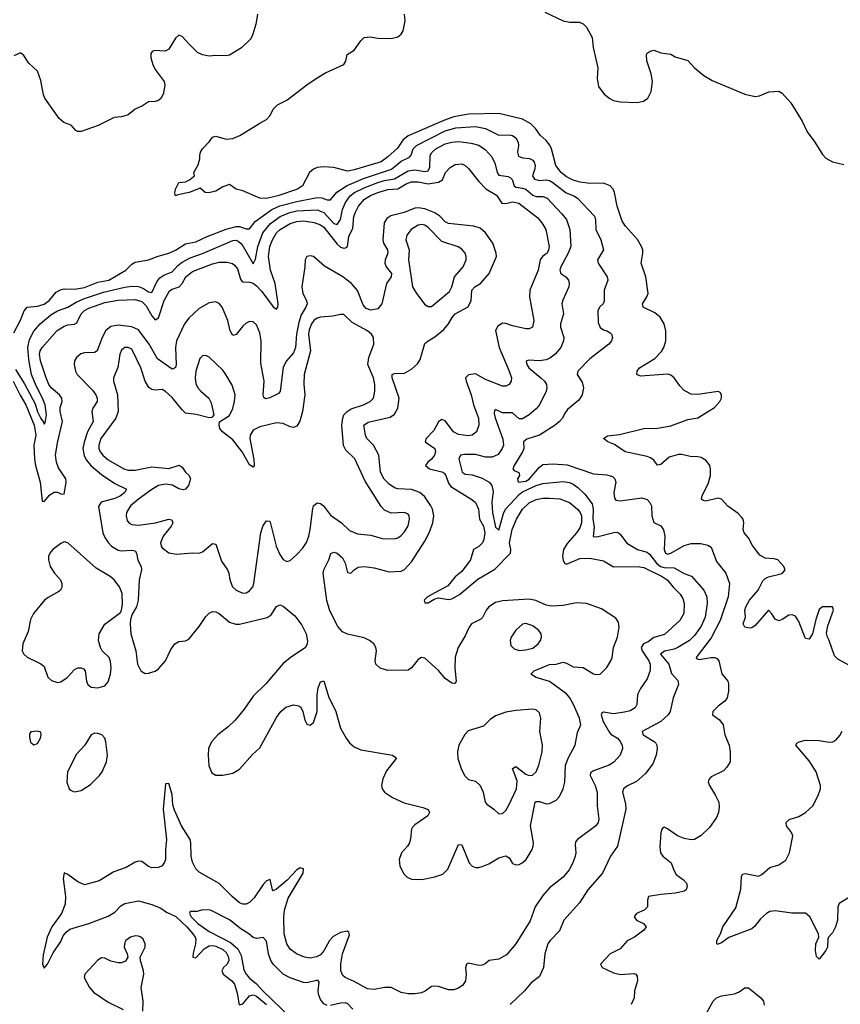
# Model space of a CAD drawing. Header units: inches. Extents: x 1603819 to 1745079, y 385938 to 533966.
# Tile 66 of 256: x 1611085 to 1615956, y 424171 to 430016. Entities that reach past the tile are written whole.
import ezdxf

# ---------------------------------------------------------------- set-up
doc = ezdxf.new("R2010")
doc.units = ezdxf.units.IN
doc.header["$MEASUREMENT"] = 0
doc.layers.add('B6412', color=7, linetype='Continuous')
doc.layers.add('B6413', color=7, linetype='Continuous')

msp = doc.modelspace()

# ---------------------------------------------------------------- linework, layer by layer
at = {"layer": 'B6412', "color": 5}
for points, elevation in [([(1612488.1, 430000), (1612486.6, 429990), (1612469.5, 429930.5), (1612456.6, 429903.4), (1612401.2, 429850), (1612330, 429806), (1612310, 429801.6), (1612250, 429804.4), (1612210, 429800.4), (1612170, 429807), (1612141.3, 429821.3), (1612090.2, 429870.2), (1612050, 429917.3), (1612030, 429924), (1612010, 429906.8), (1611970, 429841.6), (1611949.6, 429830.4), (1611886, 429834), (1611872, 429828), (1611864.4, 429815.6), (1611863, 429790), (1611874.7, 429750), (1611890, 429720.9), (1611942, 429650), (1611947, 429630), (1611939.6, 429580.4), (1611925.2, 429550), (1611910, 429537.3), (1611890, 429530.8), (1611850, 429527.7), (1611814.9, 429505.1), (1611770, 429484.6), (1611730, 429452.4), (1611690, 429438.7), (1611645.3, 429434.7), (1611551.7, 429388.3), (1611450, 429352), (1611430, 429352.4), (1611418.3, 429358.3), (1611390.2, 429390.2), (1611346.4, 429406.4), (1611318.7, 429430), (1611233.8, 429550), (1611225.8, 429570), (1611210, 429656), (1611191.8, 429710), (1611139, 429759), (1611110, 429804), (1611090, 429819.1), (1611050, 429801.6)], 340), ([(1616010, 426182.1), (1615940.4, 426220.4), (1615920.4, 426240.4), (1615890, 426331.3), (1615879.8, 426350), (1615874.6, 426374.6), (1615881.4, 426418.6), (1615914.9, 426510), (1615909.2, 426530), (1615850, 426531.1), (1615830, 426514.2), (1615810, 426456), (1615790.2, 426369.8), (1615770, 426338.4), (1615750, 426342), (1615746.9, 426346.9), (1615710, 426443.6), (1615690, 426475.1), (1615670, 426482.4), (1615650, 426480.5), (1615610, 426455.1), (1615590, 426448.2), (1615570, 426457.4), (1615550, 426489.6), (1615530, 426511), (1615450, 426419.1), (1615430, 426405.5), (1615416.7, 426403.3), (1615389.7, 426410), (1615379.8, 426430), (1615393, 426470), (1615389.8, 426510), (1615395, 426530), (1615417.2, 426570), (1615467.9, 426630), (1615495.2, 426684.8), (1615510, 426699), (1615530, 426708.8), (1615611, 426729), (1615628, 426750), (1615619.7, 426770), (1615585.4, 426810), (1615564.1, 426815.9), (1615510, 426819.6), (1615477.5, 426837.5), (1615434.1, 426894.1), (1615410, 426939.2), (1615385.3, 426970), (1615379.5, 426990), (1615383.2, 427030), (1615379, 427050), (1615370, 427063.5), (1615350, 427085.2), (1615289, 427129), (1615250, 427170.7), (1615230, 427176.2), (1615157.5, 427157.5), (1615141.2, 427161.2), (1615131.6, 427170), (1615135.3, 427190), (1615174.1, 427265.9), (1615184.9, 427310), (1615186.1, 427350), (1615180.8, 427370), (1615159.5, 427399.5), (1615130, 427417.3), (1615110, 427422), (1615063.8, 427423.8), (1615015.2, 427435.2), (1614994.5, 427434.5), (1614940.3, 427419.7), (1614890, 427375.8), (1614870, 427372), (1614850, 427400.5), (1614830, 427415.6), (1614810, 427423.5), (1614679.6, 427450), (1614614.7, 427494.7), (1614576, 427510), (1614549.3, 427530), (1614574, 427546), (1614645.7, 427554.3), (1614790, 427590.2), (1614870.3, 427590.3), (1614950, 427604.1), (1615050, 427643.1), (1615110, 427653.5), (1615210, 427713.4), (1615240.2, 427750), (1615249.9, 427770), (1615251.6, 427790), (1615242.6, 427802.6), (1615230, 427809), (1615110, 427790.3), (1615070, 427792.4), (1615030, 427814), (1615002.7, 427842.7), (1614969.9, 427889.9), (1614950, 427906), (1614931.5, 427911.5), (1614770, 427899.1), (1614748.2, 427910), (1614749.6, 427930), (1614764.2, 427950), (1614855, 428005), (1614894.3, 428045.7), (1614909.3, 428070.7), (1614920.8, 428110), (1614920.2, 428170), (1614910.6, 428210), (1614886.2, 428250), (1614855.2, 428275.2), (1614785.1, 428310), (1614782, 428330), (1614807.4, 428370), (1614814.4, 428390), (1614802.4, 428490), (1614774.2, 428570), (1614783.8, 428630), (1614782.9, 428650), (1614776.4, 428670), (1614752.1, 428712.1), (1614680.7, 428790), (1614660.7, 428820.7), (1614631.1, 428908.9), (1614615, 428990), (1614606.8, 429010), (1614589, 429030), (1614550, 429046.4), (1614470, 429044.7), (1614412.6, 429052.6), (1614370, 429063.4), (1614330, 429083.4), (1614299.6, 429110), (1614267.5, 429150), (1614241.7, 429250), (1614231.6, 429271.6), (1614210, 429299.5), (1614173.8, 429330), (1614146.1, 429370), (1614118.7, 429398.7), (1614070, 429425.8), (1613930, 429459.9), (1613750, 429455), (1613661.2, 429438.8), (1613616.2, 429423.8), (1613390, 429325.8), (1613359.1, 429300.9), (1613326.7, 429253.3), (1613270, 429202.1), (1613230, 429173.3), (1613210, 429165.5), (1613070, 429124.3), (1613030, 429117.2), (1612950, 429139.7), (1612890, 429143.5), (1612850, 429138.7), (1612830, 429129.6), (1612804.9, 429110), (1612764.4, 429030), (1612734.4, 429010), (1612617.1, 428970), (1612550, 428955.4), (1612510, 428956.2), (1612410, 429001.2), (1612369.3, 429009.3), (1612330, 429038), (1612290, 429024), (1612250, 428998), (1612208.4, 428988.4), (1612186, 428990), (1612156.4, 429016.4), (1612090.5, 428989.5), (1612023.5, 428976.5), (1612010.4, 428969.6), (1612006, 428986), (1612009.7, 429010.3), (1612029.5, 429050.5), (1612070, 429054), (1612094, 429066), (1612122, 429090), (1612118, 429110), (1612144.7, 429155.3), (1612155.3, 429190), (1612154, 429210), (1612159, 429230), (1612169.3, 429250), (1612209.7, 429290.4), (1612230, 429318.8), (1612250, 429324.9), (1612310, 429306.4), (1612350, 429310.5), (1612391.5, 429328.5), (1612510, 429402.8), (1612550, 429422.8), (1612572.1, 429447.9), (1612590, 429484.7), (1612615.3, 429510), (1612670, 429538.8), (1612788.7, 429630), (1612850, 429671), (1612900.1, 429699.9), (1613009.4, 429750.6), (1613021.2, 429770), (1613029.2, 429810), (1613070, 429836), (1613109.4, 429890.6), (1613130, 429911.3), (1613164.7, 429915.3), (1613210, 429906.8), (1613290, 429904), (1613330, 429914), (1613349.2, 429930), (1613360.9, 429950), (1613371.8, 430000)], 320), ([(1614411.3, 430000), (1614430, 429990.8), (1614450, 429971), (1614483.1, 429910), (1614489.1, 429850.9), (1614517.6, 429730), (1614512.7, 429667.3), (1614520.6, 429620.6), (1614553.6, 429573.6), (1614587.7, 429547.7), (1614610, 429537), (1614650, 429528.4), (1614750, 429525.4), (1614787.8, 429532.2), (1614813.6, 429550), (1614833, 429590), (1614840.6, 429650), (1614833.9, 429693.9), (1614807.3, 429772.7), (1614806, 429810), (1614810, 429818), (1614828, 429830), (1614850, 429834.8), (1614890, 429818.8), (1614950, 429811), (1614975.5, 429795.5), (1615050, 429774), (1615090, 429731), (1615145.8, 429685.8), (1615195.2, 429655.2), (1615390, 429574.9), (1615450, 429560.9), (1615476.2, 429563.8), (1615531.7, 429588.3), (1615590, 429592.7), (1615610, 429580.5), (1615662.9, 429522.9), (1615730, 429414), (1615759.3, 429350), (1615804.9, 429290), (1615850, 429216.3), (1615870, 429193.4), (1615910, 429172.7), (1615976.7, 429156.7)], 320), ([(1611050, 428157), (1611090, 428231.8), (1611111.7, 428288.3), (1611130, 428309.7), (1611190, 428316.5), (1611230, 428327.9), (1611260.5, 428350), (1611302.1, 428397.9), (1611327.1, 428412.9), (1611350, 428417.5), (1611410, 428416.5), (1611470, 428427.2), (1611550, 428458), (1611614.4, 428470), (1611714.6, 428530), (1611750, 428564), (1611770, 428576.8), (1611850, 428589.8), (1611907.4, 428612.6), (1611970, 428629.9), (1612010, 428647.3), (1612070, 428685), (1612130, 428698.4), (1612197.1, 428730), (1612310, 428773.2), (1612370, 428789), (1612390, 428788.2), (1612430, 428773.9), (1612450, 428773.8), (1612482.8, 428817.2), (1612581.7, 428890), (1612628.5, 428911.5), (1612730, 428937.4), (1612850, 428959.9), (1612878.7, 428958.7), (1612910, 428947.1), (1612930, 428947.5), (1612967.6, 428992.4), (1613027.9, 429032.1), (1613126.3, 429073.7), (1613291.1, 429128.9), (1613350, 429176.6), (1613399.3, 429200.7), (1613408.7, 429211.3), (1613420.4, 429250), (1613440.1, 429270), (1613610, 429355.6), (1613673.4, 429373.4), (1613790, 429382.7), (1613850, 429370.4), (1613930, 429329.8), (1613990, 429333.3), (1614010, 429329.7), (1614030, 429315.8), (1614043.8, 429290), (1614045.8, 429270), (1614040.8, 429230), (1614045.3, 429205.3), (1614070, 429195.9), (1614111.7, 429191.7), (1614130, 429182.2), (1614138.9, 429170), (1614144.3, 429150), (1614143, 429130), (1614128.5, 429090), (1614141.6, 429070), (1614170, 429061.2), (1614210, 429065.9), (1614230, 429061.7), (1614250, 429050.4), (1614327.8, 428987.8), (1614375.1, 428970), (1614396.7, 428956.7), (1614496.9, 428850), (1614502.7, 428830), (1614503.9, 428770), (1614534.7, 428710), (1614549.7, 428650), (1614514.2, 428590), (1614517.8, 428570), (1614572.2, 428490), (1614575.4, 428470), (1614555.1, 428410), (1614554.1, 428345.9), (1614547.6, 428330), (1614528.1, 428311.9), (1614516.8, 428290), (1614519.3, 428219.3), (1614530, 428189.6), (1614550, 428175.1), (1614570, 428169.6), (1614590, 428157), (1614597, 428150), (1614602.9, 428130), (1614598.4, 428110), (1614582.9, 428090), (1614470, 428002.3), (1614398.7, 427930), (1614393.3, 427910), (1614423.7, 427863.7), (1614431.3, 427830), (1614424.2, 427790), (1614403.3, 427756.7), (1614337, 427703), (1614319.8, 427680.2), (1614306.6, 427650), (1614289.8, 427630), (1614263.8, 427610), (1614170.7, 427549.3), (1614094.4, 427525.6), (1614075.8, 427510), (1614076.6, 427470), (1614069.4, 427450), (1614020.7, 427370), (1614013, 427350), (1614019.3, 427339.3), (1614047.2, 427327.2), (1614050, 427322), (1614052.2, 427310), (1614039.7, 427290), (1614043.7, 427270), (1614090, 427276.2), (1614110, 427288.7), (1614170, 427360.5), (1614190, 427375.1), (1614250, 427379.4), (1614334.2, 427374.2), (1614490, 427320.7), (1614570, 427314.2), (1614603.5, 427303.5), (1614618.3, 427290), (1614623.5, 427270), (1614610.9, 427210), (1614616.1, 427176.1), (1614624.4, 427164.4), (1614650, 427159), (1614778.2, 427178.2), (1614808.5, 427168.5), (1614825.6, 427150), (1614834.3, 427130), (1614836.5, 427070), (1614850, 427031.8), (1614890.8, 427010.8), (1614907.3, 426987.3), (1614913.6, 426950), (1614911.3, 426871.3), (1614919.1, 426850), (1614930, 426843.4), (1614950, 426848.7), (1615030, 426894.4), (1615070, 426906.2), (1615127, 426907), (1615170, 426896.9), (1615190, 426884.5), (1615220.2, 426800.2), (1615277.2, 426730), (1615297.2, 426670), (1615290.6, 426590), (1615241.8, 426450), (1615190, 426345.6), (1615099.7, 426230), (1615103, 426223), (1615118, 426218), (1615190, 426229.8), (1615210.6, 426230.6), (1615223.3, 426223.3), (1615234.7, 426210), (1615252.7, 426132.7), (1615289.2, 426090), (1615292.5, 426072.5), (1615292, 426030), (1615284.5, 425990), (1615269.5, 425970), (1615230, 425941.1), (1615199.7, 425910), (1615197.6, 425890), (1615239.7, 425859.7), (1615260.4, 425830), (1615269.6, 425770), (1615297, 425710), (1615302.7, 425670), (1615301.2, 425610), (1615282, 425578), (1615262.7, 425557.3), (1615190, 425522), (1615174.5, 425505.5), (1615172, 425490), (1615178.7, 425470), (1615215.4, 425410), (1615234, 425370), (1615237.4, 425342.6), (1615233.6, 425310), (1615220.1, 425279.9), (1615179.8, 425220.2), (1615130, 425172.7), (1615091, 425149), (1615070, 425146.5), (1615030, 425154.7), (1614990, 425171.3), (1614930, 425212.2), (1614910, 425222), (1614902, 425218), (1614894, 425206), (1614891.4, 425188.6), (1614884.7, 425104.7), (1614887.6, 425070), (1614902.9, 425050), (1614951.3, 425011.3), (1614967, 424967), (1614981.6, 424941.6), (1615025.2, 424910), (1615042.7, 424890), (1615046, 424870), (1615041.2, 424850), (1615030, 424843), (1614978, 424830), (1614890, 424823.6), (1614817.2, 424810), (1614811.5, 424790), (1614810.9, 424749.1), (1614792, 424730), (1614747, 424710), (1614731.5, 424690), (1614745.6, 424670), (1614787, 424650), (1614802.9, 424630), (1614789.6, 424610), (1614733.6, 424570), (1614691.4, 424548.6), (1614650, 424500.8), (1614590, 424470.3), (1614533.2, 424410), (1614542.7, 424390), (1614610, 424356.9), (1614651.9, 424348.1), (1614730, 424354.5), (1614742, 424350), (1614750, 424338), (1614752, 424310), (1614735.1, 424250), (1614732, 424210), (1614713.6, 424170)], 340), ([(1611060, 427940), (1611114, 427854), (1611176.4, 427736.4), (1611190, 427688.8), (1611210, 427648.7), (1611227.1, 427627.1), (1611230, 427615.1), (1611236.7, 427623.3), (1611244.1, 427670), (1611236.2, 427730), (1611221.3, 427770), (1611182.7, 427842.7), (1611155.9, 427910), (1611138.7, 427998.7), (1611134, 428070), (1611142.9, 428117.1), (1611170, 428167.3), (1611206.6, 428210), (1611270, 428264.5), (1611310, 428287), (1611370, 428309.3), (1611420, 428340), (1611470, 428360.7), (1611582.2, 428397.8), (1611710, 428428), (1611750, 428433.5), (1611790, 428432), (1611820.8, 428420.8), (1611850, 428401.5), (1611870, 428396.1), (1611899.7, 428460.3), (1611916.9, 428483.1), (1611940.7, 428499.3), (1611990, 428519.2), (1612023.5, 428556.5), (1612050, 428577.4), (1612097, 428603), (1612170, 428628.6), (1612350, 428705.8), (1612370, 428706.7), (1612382, 428702), (1612403.4, 428683.4), (1612470, 428566.6), (1612485.4, 428594.6), (1612499.4, 428670), (1612528.4, 428751.6), (1612573.5, 428806.5), (1612631.7, 428848.3), (1612687.9, 428872.1), (1612730, 428881.6), (1612850, 428887.2), (1612890, 428871.2), (1612950, 428805.6), (1612970, 428800.2), (1612989.1, 428830), (1613001.2, 428890), (1613018.1, 428930), (1613047.5, 428970), (1613073.2, 428990), (1613130, 429018.7), (1613210, 429050), (1613250, 429062.4), (1613310, 429071.9), (1613390, 429119.6), (1613430, 429124.5), (1613490, 429114.5), (1613510, 429119.1), (1613518.6, 429141.4), (1613521.5, 429210), (1613531.9, 429228.1), (1613554.2, 429250), (1613610, 429279.9), (1613650, 429289.9), (1613690, 429292.3), (1613764, 429284), (1613810, 429271.9), (1613850, 429244.1), (1613885, 429205), (1613905.5, 429165.5), (1613918.7, 429110), (1613930, 429094), (1613985.2, 429085.2), (1613998.4, 429078.4), (1614007.8, 429067.8), (1614021, 429030), (1614030, 429022.8), (1614070, 429017), (1614089.2, 429009.2), (1614130, 428975), (1614150, 428966.5), (1614190, 428967.2), (1614216.5, 428956.5), (1614303.9, 428863.9), (1614329.9, 428830), (1614350.5, 428770), (1614356.5, 428670), (1614341.1, 428630), (1614296.1, 428550), (1614290.8, 428530), (1614296.9, 428510), (1614326, 428490), (1614342.6, 428470), (1614347.1, 428450), (1614344.7, 428430), (1614308.3, 428351.7), (1614303.5, 428330), (1614313.6, 428270), (1614295.9, 428210), (1614294.6, 428190), (1614314.6, 428130), (1614312.7, 428110), (1614297, 428070), (1614263.7, 428030), (1614232.7, 428007.3), (1614210, 427997.4), (1614170, 427990.1), (1614104.6, 427995.4), (1614091.7, 427988.3), (1614094.8, 427970), (1614106.3, 427950), (1614179.1, 427890), (1614199.8, 427870), (1614212.2, 427850), (1614214.6, 427830), (1614210.6, 427810), (1614170, 427730.3), (1614150, 427705.5), (1614110, 427670.3), (1614070, 427647.3), (1614050, 427646.5), (1614010, 427681.3), (1613950, 427682.6), (1613910, 427701.5), (1613903.4, 427696.6), (1613901.4, 427678.6), (1613906.8, 427653.2), (1613953.3, 427526.7), (1613955.8, 427490), (1613949.8, 427470), (1613924.6, 427435.4), (1613890, 427419.8), (1613850, 427419.3), (1613790, 427434.6), (1613724.9, 427435), (1613700.7, 427430), (1613691.1, 427410), (1613710.6, 427330.6), (1613730, 427318.1), (1613770, 427313.9), (1613830, 427294.6), (1613871.2, 427270), (1613888, 427250), (1613895.8, 427215.8), (1613888, 427152), (1613890.5, 427090.5), (1613910, 427003.6), (1613930, 426985.6), (1613956.3, 427083.7), (1613969.1, 427110), (1614050, 427197.7), (1614070, 427213.4), (1614150, 427250.3), (1614190, 427261.8), (1614310, 427275.5), (1614348.2, 427268.2), (1614370, 427258.7), (1614398.6, 427238.6), (1614439.2, 427199.2), (1614482.4, 427142.4), (1614489.6, 427110), (1614486.5, 427050), (1614494.5, 427005.5), (1614488.4, 426948.4), (1614510, 426946.6), (1614611.6, 426971.6), (1614630, 426973.6), (1614638.4, 426970), (1614650, 426962.6), (1614688.9, 426908.9), (1614751.4, 426871.4), (1614810, 426854.2), (1614824, 426844), (1614864.2, 426790), (1614889.3, 426769.3), (1614910, 426763.6), (1614970, 426762.8), (1615028.7, 426728.7), (1615073.1, 426713.1), (1615145.8, 426630), (1615163, 426590), (1615164.7, 426550), (1615154.2, 426470), (1615130, 426416.5), (1615090, 426360.5), (1615061.5, 426330), (1614991.8, 426288.2), (1614970, 426279.2), (1614912.3, 426267.7), (1614889.1, 426250), (1614937.5, 426190), (1614954.7, 426134.7), (1614992.4, 426092.4), (1614995.3, 426070), (1614964.7, 425990), (1614945.6, 425910), (1614934.6, 425890), (1614890, 425849.4), (1614779.6, 425790), (1614785.1, 425770), (1614851.6, 425731.6), (1614860.4, 425720.4), (1614866.3, 425710), (1614868.4, 425690), (1614863.1, 425650), (1614842.4, 425597.6), (1614799.8, 425540.2), (1614746.2, 425493.8), (1614692.2, 425467.8), (1614668.3, 425450), (1614663.1, 425430), (1614680.9, 425360.9), (1614683.4, 425330), (1614633.7, 425110), (1614592.8, 425050), (1614544.2, 424950), (1614456.9, 424850), (1614407.1, 424772.9), (1614315.8, 424670), (1614290, 424606), (1614233.3, 424550), (1614220.5, 424530), (1614201.3, 424470), (1614193.7, 424390), (1614170, 424334.9), (1614121.5, 424298.5), (1614082, 424250), (1613997, 424170)], 360), ([(1611047.5, 427870), (1611087.5, 427787.5), (1611122.2, 427730), (1611171, 427610), (1611180.1, 427550), (1611168.9, 427490), (1611173, 427410), (1611179.4, 427370), (1611207.7, 427270), (1611218, 427158), (1611230, 427156.4), (1611265, 427195), (1611290, 427212.2), (1611310.6, 427210.6), (1611330, 427200.4), (1611350, 427199.5), (1611361.6, 427270), (1611359.8, 427290), (1611316.5, 427356.6), (1611303.4, 427390), (1611297.6, 427430), (1611310, 427504.7), (1611340.1, 427630), (1611325.3, 427690), (1611326.4, 427713.6), (1611337.1, 427750), (1611336.2, 427770), (1611321.9, 427790), (1611272.5, 427830), (1611259.1, 427850), (1611241.4, 427890), (1611208.8, 427990), (1611202.3, 428030), (1611206.8, 428050), (1611218.9, 428070), (1611308.6, 428171.4), (1611350, 428197.3), (1611370, 428204.4), (1611410, 428208.9), (1611423.7, 428216.3), (1611450.1, 428270), (1611470.3, 428289.7), (1611495.7, 428304.3), (1611590, 428337.1), (1611670, 428351.3), (1611770, 428355.5), (1611810, 428342.4), (1611836.7, 428316.7), (1611870, 428258), (1611890, 428234.7), (1611910, 428246.8), (1611943.5, 428350), (1611974.2, 428405.8), (1611990, 428416.7), (1612030.8, 428430), (1612050, 428449.2), (1612071.7, 428490), (1612110, 428521.5), (1612230, 428567.2), (1612270, 428576.6), (1612316.7, 428576.7), (1612348, 428568), (1612359.8, 428559.8), (1612377.9, 428537.9), (1612396.7, 428476.7), (1612404.4, 428464.4), (1612410, 428459.9), (1612450, 428457.9), (1612470, 428452.2), (1612490, 428437), (1612522, 428402), (1612590, 428310.7), (1612610, 428297.2), (1612617.6, 428310), (1612619.1, 428330), (1612601.9, 428450), (1612573.5, 428530), (1612561.1, 428610), (1612570.5, 428670), (1612584.8, 428710), (1612610, 428749.9), (1612631.2, 428770), (1612690, 428807), (1612730, 428819.1), (1612770, 428821.9), (1612832.3, 428812.3), (1612870, 428798.3), (1612890, 428784.2), (1612970, 428684), (1612990, 428666.6), (1613010, 428659.2), (1613018.2, 428661.8), (1613030.1, 428670), (1613039, 428730), (1613061.8, 428778.2), (1613068.7, 428848.7), (1613075.4, 428870), (1613096, 428910), (1613132.5, 428950), (1613167.8, 428972.2), (1613210, 428990.6), (1613270, 429008.4), (1613330, 429012), (1613378.6, 429041.4), (1613410, 429053.4), (1613450, 429053.7), (1613510, 429042.4), (1613570, 429050.8), (1613594.4, 429065.6), (1613611.6, 429108.4), (1613641.2, 429138.8), (1613670, 429156.4), (1613710, 429160.3), (1613730, 429150.9), (1613750, 429132.2), (1613810, 429054.7), (1613852.3, 429012.3), (1613914.3, 428974.3), (1613946.2, 428926.2), (1613970, 428924.1), (1614010, 428934.2), (1614047.6, 428927.6), (1614160.3, 428840.3), (1614185, 428810), (1614208.2, 428770), (1614227.4, 428670), (1614224.5, 428650), (1614215.2, 428630), (1614188.9, 428610), (1614174.4, 428590), (1614163.2, 428530), (1614112.3, 428410), (1614110.6, 428370), (1614137.6, 428230), (1614128.2, 428191.8), (1614110, 428180.4), (1614090, 428181.1), (1614010, 428198.4), (1613970, 428212.7), (1613950, 428214.2), (1613923.5, 428196.5), (1613909.9, 428170.1), (1613930.5, 428070), (1613991.2, 427930), (1614003.5, 427890), (1614001.5, 427870), (1613990, 427850.4), (1613970, 427840.3), (1613950, 427840.3), (1613850, 427880.2), (1613790, 427914.5), (1613750, 427908.3), (1613731.7, 427890), (1613734.6, 427870), (1613765.3, 427790), (1613779.5, 427730), (1613808.9, 427650), (1613810.7, 427610), (1613796.8, 427570), (1613771.3, 427550), (1613750, 427545), (1613690, 427554.5), (1613660.6, 427570), (1613610, 427634.7), (1613590, 427642.2), (1613571.9, 427628.1), (1613543.2, 427576.8), (1613497, 427530), (1613492.1, 427510), (1613548.9, 427470), (1613554, 427450), (1613548.2, 427430), (1613530, 427406.8), (1613508.3, 427390), (1613494.7, 427370), (1613518, 427350), (1613590, 427332.5), (1613604.2, 427324.2), (1613614.6, 427310), (1613630, 427265.5), (1613644.3, 427244.3), (1613768.2, 427168.2), (1613789.8, 427149.9), (1613807.6, 427110), (1613814.3, 427050), (1613837.3, 427010), (1613846.6, 426970), (1613840.4, 426930), (1613831.9, 426910), (1613810, 426888.3), (1613778.9, 426870), (1613761.3, 426810), (1613710, 426741), (1613670, 426708.3), (1613625.8, 426654.2), (1613506.5, 426590), (1613485.8, 426570), (1613490, 426554), (1613510, 426554.6), (1613544.3, 426575.7), (1613570, 426583.1), (1613630, 426574.5), (1613650, 426578.5), (1613695.3, 426604.6), (1613805.4, 426694.6), (1613905.4, 426754.6), (1613998, 426850), (1613999.8, 426870), (1613993, 426910), (1614008.2, 426990), (1614033.1, 427050), (1614070.1, 427110), (1614110, 427147.5), (1614150, 427167.7), (1614190, 427176.2), (1614230, 427176.6), (1614290.8, 427170.8), (1614348.6, 427150), (1614396.5, 427110), (1614412.2, 427090), (1614420.4, 427070), (1614420.6, 427030), (1614410, 427000.2), (1614390, 426969.5), (1614334.3, 426905.7), (1614313.1, 426870), (1614306.6, 426830), (1614310, 426806.6), (1614318.9, 426790), (1614330, 426784), (1614410, 426817.8), (1614470, 426819.3), (1614550, 426804.5), (1614610, 426767.4), (1614750, 426769.9), (1614790, 426764.8), (1614898.3, 426710), (1614927.4, 426690), (1614964.9, 426644.9), (1615006, 426606), (1615020.2, 426580.2), (1615029.1, 426550), (1615027.2, 426490), (1615003.1, 426450), (1614913.1, 426366.9), (1614850, 426347.6), (1614816.3, 426323.7), (1614786.9, 426310), (1614773.2, 426290), (1614779.3, 426270), (1614819.9, 426210), (1614826.7, 426190), (1614827.1, 426152.9), (1614810, 426103.7), (1614770, 426045.7), (1614751.6, 426010), (1614748.7, 425950), (1614738.3, 425930), (1614707.6, 425912.4), (1614675.5, 425904.5), (1614610, 425895.5), (1614550, 425905.1), (1614540.4, 425899.6), (1614535.9, 425890), (1614548.6, 425850), (1614585.1, 425785.1), (1614594.3, 425774.3), (1614632.7, 425750), (1614650, 425730.8), (1614660.2, 425710), (1614663.2, 425690), (1614648.9, 425650), (1614611.8, 425608.2), (1614584, 425590), (1614490, 425557.4), (1614474.1, 425545.9), (1614470.6, 425530), (1614500.9, 425470), (1614512.5, 425430), (1614511.9, 425350), (1614522.3, 425270), (1614517.7, 425250), (1614505.1, 425230), (1614396, 425150), (1614384.4, 425135.6), (1614381.9, 425118.1), (1614386.2, 425070), (1614382.5, 425050), (1614368.4, 425010), (1614346.1, 424970), (1614310, 424926.5), (1614230, 424862.6), (1614190, 424816.5), (1614145.4, 424750), (1614114.2, 424665.8), (1614029.5, 424530.5), (1613975.1, 424464.9), (1613930, 424439.3), (1613872.3, 424430), (1613848.9, 424411.1), (1613830, 424402.4), (1613810, 424402), (1613750, 424414.4), (1613738, 424410), (1613731.7, 424388.3), (1613735.8, 424350), (1613730.5, 424309.6), (1613715.3, 424284.7), (1613690, 424266.2), (1613662.5, 424257.5), (1613630, 424256.5), (1613570, 424276.3), (1613541.6, 424278.4), (1613530, 424276.9), (1613491.3, 424248.7), (1613470, 424239.1), (1613430, 424232.3), (1613390, 424232.2), (1613350, 424241.6), (1613290, 424271), (1613250, 424270.2), (1613190, 424257.9), (1613150, 424262.4), (1613070, 424306.4), (1613016.5, 424330), (1613002.2, 424342.2), (1612990.9, 424370), (1612990.8, 424410.8), (1613000.6, 424470), (1613043.4, 424583.4), (1613039.3, 424599.3), (1613030, 424605.7), (1612990, 424598), (1612946.2, 424573.8), (1612923.9, 424550), (1612890, 424487.4), (1612870, 424465.3), (1612847, 424453), (1612810, 424444.7), (1612774.8, 424450), (1612728.4, 424470), (1612690, 424498.9), (1612670, 424530.4), (1612654.8, 424590), (1612653.9, 424690), (1612657.9, 424730), (1612678.6, 424801.4), (1612768.5, 424950), (1612770, 424976), (1612750, 424980.3), (1612730, 424968.5), (1612673, 424907.1), (1612610, 424854), (1612590, 424844.4), (1612584.9, 424850), (1612571.8, 424911.8), (1612550, 424903.7), (1612530, 424882.8), (1612476.3, 424803.7), (1612450, 424776), (1612430, 424764.7), (1612410, 424765), (1612390, 424774), (1612345.5, 424810), (1612268.3, 424888.3), (1612150, 424955.5), (1612130, 424975.6), (1612110, 425015.5), (1612103.3, 425050), (1612101.7, 425130), (1612097.1, 425150), (1612045.4, 425230), (1612003.8, 425323.8), (1611995, 425355), (1611990, 425417.1), (1611970, 425482.4), (1611950, 425480.5), (1611936.4, 425330), (1611957, 425150), (1611950.8, 425090), (1611950.7, 425030), (1611942.8, 425010), (1611930, 424993.8), (1611910, 424983.5), (1611870, 424981), (1611848.8, 424988.8), (1611810, 425017.7), (1611790, 425021.4), (1611770, 425015.4), (1611716.9, 424983.1), (1611643.6, 424956.4), (1611557.1, 424902.9), (1611470, 424880.9), (1611430, 424897.2), (1611370, 424941.3), (1611349.6, 424950.4), (1611342.7, 424917.3), (1611358, 424810), (1611354.9, 424765.1), (1611334.3, 424710), (1611275.2, 424630), (1611249.2, 424570), (1611223.9, 424463.9), (1611221.3, 424410), (1611230, 424385.2), (1611250, 424409.4), (1611284.3, 424475.7), (1611330, 424543.8), (1611342.8, 424577.2), (1611360.8, 424599.2), (1611383.8, 424616.2), (1611496.5, 424650), (1611610, 424693.8), (1611650, 424717.9), (1611685.4, 424754.6), (1611710, 424769), (1611790, 424785.1), (1611870, 424762.7), (1611922, 424742), (1611957.5, 424717.5), (1612011.4, 424691.4), (1612077.7, 424630), (1612113.5, 424590), (1612127.6, 424570), (1612130, 424558.4), (1612128.7, 424530), (1612114.2, 424474.2), (1612113.2, 424450), (1612130, 424445.8), (1612180, 424500), (1612210, 424517.7), (1612230, 424520.1), (1612250, 424516.1), (1612290, 424495.8), (1612310, 424478.1), (1612325.3, 424450), (1612326.6, 424430), (1612315.8, 424410), (1612294.2, 424390), (1612284.8, 424370), (1612293.8, 424350), (1612344.1, 424310), (1612359.9, 424290), (1612376.9, 424236.9), (1612387.5, 424167.5), (1612410, 424174), (1612450, 424220.8), (1612470, 424227.8), (1612490, 424218.7), (1612550, 424170.6)], 380), ([(1616010, 424807.5), (1615948.7, 424770), (1615941.7, 424750), (1615939.6, 424670), (1615927.4, 424630), (1615910, 424595.1), (1615886, 424570), (1615881.1, 424558.9), (1615879.5, 424510), (1615870.3, 424490), (1615830, 424439), (1615815.1, 424455.1), (1615808.7, 424490), (1615811.3, 424530), (1615827.8, 424570), (1615826.3, 424590), (1615775.1, 424690), (1615750, 424711.6), (1615668.7, 424711.3), (1615570, 424725.6), (1615538.3, 424721.7), (1615517.4, 424710), (1615481.6, 424678.4), (1615446.8, 424633.2), (1615430, 424619.7), (1615293.4, 424566.6), (1615250, 424536), (1615225.6, 424525.6), (1615222, 424530), (1615223.7, 424550), (1615245.6, 424590), (1615259.3, 424630), (1615336.3, 424743.7), (1615365.1, 424854.9), (1615369.5, 424930.5), (1615376, 424944), (1615392, 424948), (1615470, 424932), (1615490, 424941.3), (1615537.4, 424982.6), (1615590, 424999.3), (1615632.8, 425027.2), (1615654.7, 425070), (1615674, 425170), (1615666.3, 425190), (1615637, 425230), (1615634.5, 425250), (1615652.7, 425267.3), (1615710, 425286), (1615749.7, 425310), (1615792.6, 425350), (1615825.1, 425410), (1615838.3, 425450), (1615837.4, 425470), (1615813, 425550), (1615770, 425616.9), (1615692.3, 425710), (1615698.6, 425721.4), (1615711.5, 425728.5), (1615750, 425738.4), (1615830, 425736.4), (1615890, 425726.4), (1615911.4, 425728.6), (1615930, 425738.8), (1615953, 425767), (1615966.7, 425793.3)], 320), ([(1612910, 424164.1), (1612890, 424173), (1612870, 424198.9), (1612859.6, 424230), (1612857.1, 424250), (1612862.5, 424302.5), (1612855, 424315), (1612790, 424298), (1612770, 424300.8), (1612690, 424327.1), (1612650, 424350.7), (1612589.4, 424409.4), (1612575.6, 424430), (1612562, 424470), (1612550, 424546), (1612530, 424567), (1612490, 424561.1), (1612470, 424567), (1612445.3, 424590), (1612398.4, 424618.4), (1612330, 424672.3), (1612218, 424730), (1612170, 424730.7), (1612138.6, 424721.4), (1612098, 424722), (1612093.2, 424710), (1612102.3, 424690), (1612142.8, 424650), (1612210, 424602.8), (1612337, 424537), (1612380, 424500), (1612400.6, 424460.6), (1612416.1, 424376.1), (1612430, 424349.8), (1612450, 424325.2), (1612490, 424292.7), (1612529, 424250), (1612692.8, 424092.8)], 360), ([(1611816.8, 424130), (1611818.5, 424190), (1611805.8, 424270), (1611821.4, 424350), (1611819.8, 424370), (1611801.7, 424430), (1611801.1, 424450), (1611829.7, 424510), (1611830.9, 424530), (1611818.3, 424558.3), (1611805.1, 424570), (1611790, 424575.2), (1611770, 424577), (1611742, 424570), (1611715.9, 424550), (1611710, 424538.7), (1611706.3, 424510), (1611723.2, 424470), (1611726.5, 424450), (1611713.9, 424426.2), (1611690, 424417.3), (1611670, 424416.5), (1611626.8, 424426.8), (1611590, 424443.9), (1611570, 424446.6), (1611550, 424432), (1611471.3, 424350), (1611467.5, 424330), (1611498.7, 424270), (1611522.6, 424242.6), (1611610, 424183.9), (1611699.5, 424139.5)], 420), ([(1615162.3, 424117.7), (1615202, 424190), (1615221, 424210), (1615250, 424220.9), (1615328, 424232), (1615355.9, 424244.1), (1615390, 424268.7), (1615410, 424268.7), (1615484, 424210), (1615499, 424190), (1615504.7, 424164.7)], 340), ([(1613062.5, 424142.5), (1613033.6, 424173.7), (1613018.6, 424178.6), (1612990, 424177.7), (1612930, 424164.1)], 360)]:
    msp.add_lwpolyline(points, dxfattribs=dict(at, elevation=elevation))
for points, elevation in [([(1613450, 428899.1), (1613430, 428896.4), (1613367.6, 428872.4), (1613288, 428852), (1613264.6, 428835.4), (1613249.1, 428810.9), (1613239.8, 428710), (1613244.6, 428690), (1613268.4, 428650), (1613270.1, 428630), (1613254.8, 428590), (1613253, 428570), (1613260.8, 428550), (1613291.5, 428510), (1613289.4, 428490), (1613262.5, 428450), (1613233.8, 428330), (1613210, 428299.8), (1613170, 428291.7), (1613141, 428301), (1613123.3, 428323.3), (1613089.3, 428409.3), (1613054, 428450), (1613002.3, 428490), (1612893.9, 428553.9), (1612830, 428610.9), (1612810, 428614.5), (1612790, 428609.4), (1612779.5, 428590), (1612778.6, 428550), (1612759.6, 428430), (1612765, 428390), (1612786.8, 428350), (1612790.6, 428330), (1612784.4, 428310), (1612756.4, 428263.6), (1612741.3, 428218.7), (1612728, 428150), (1612723.1, 428070), (1612710, 428038), (1612668.3, 427990), (1612650, 427954), (1612631.3, 427808.7), (1612622.1, 427797.9), (1612570, 427771.6), (1612544.7, 427764.7), (1612534.2, 427774.2), (1612530.8, 427790), (1612536.9, 427870), (1612517.2, 427977.2), (1612518, 428110), (1612510, 428157.6), (1612490, 428204.4), (1612470, 428222), (1612450, 428224.2), (1612430, 428215), (1612410, 428197.6), (1612370, 428147.1), (1612350, 428141.7), (1612333.6, 428170), (1612320.5, 428230), (1612286.6, 428310), (1612270, 428331.8), (1612250, 428340.3), (1612210, 428334.4), (1612150, 428300.7), (1612090, 428244.6), (1612062.6, 428210), (1612016.1, 428110), (1612010.5, 428070), (1612014.7, 427970), (1612010, 427951.8), (1611997.2, 427942.8), (1611990, 427940.8), (1611902.6, 428002.6), (1611853.1, 428090), (1611790, 428174.2), (1611750, 428193.2), (1611670, 428202.5), (1611625.3, 428194.7), (1611594.4, 428170), (1611570, 428120.4), (1611546, 428050), (1611530, 428041.3), (1611470, 428038.8), (1611448.1, 428031.9), (1611421.9, 428010), (1611411.4, 427990), (1611407.7, 427970), (1611415.8, 427930), (1611426.7, 427910), (1611517.2, 427817.2), (1611537, 427790), (1611545.2, 427770), (1611544.7, 427750), (1611520.1, 427710), (1611513.4, 427690), (1611521.3, 427630), (1611488.6, 427570), (1611467.5, 427507.5), (1611460.7, 427470), (1611467.2, 427427.2), (1611481, 427401), (1611506.6, 427370), (1611570, 427316.6), (1611650, 427262.6), (1611719.6, 427230), (1611709.4, 427210), (1611683.9, 427190), (1611650, 427174), (1611568.3, 427151.7), (1611553.7, 427126.3), (1611578.4, 426970), (1611590, 426942.4), (1611610, 426912.2), (1611630.2, 426890), (1611670, 426867.5), (1611690, 426863.3), (1611750, 426866.2), (1611770, 426862.3), (1611778.8, 426850), (1611787.3, 426807.3), (1611805.5, 426770), (1611808.1, 426750), (1611793.5, 426690), (1611789, 426570), (1611778.9, 426530), (1611753.8, 426486.2), (1611743.8, 426456.2), (1611741.3, 426430), (1611745.5, 426370), (1611775, 426270), (1611785, 426190), (1611803.7, 426150), (1611830, 426135.6), (1611850, 426136.9), (1611890, 426149.4), (1611910, 426161.7), (1611951.2, 426210), (1611982.2, 426277.8), (1612006, 426310), (1612030, 426324), (1612070, 426328.9), (1612090, 426339.5), (1612150, 426413), (1612190, 426472.7), (1612210, 426492.7), (1612230, 426503.1), (1612250, 426501.3), (1612270, 426490.3), (1612330, 426440.4), (1612368.5, 426428.5), (1612390, 426428.4), (1612553.6, 426466.4), (1612576.9, 426483.1), (1612610, 426532.2), (1612630, 426543.1), (1612650, 426535.3), (1612718, 426478), (1612760.8, 426420.8), (1612786, 426370), (1612793.5, 426326.5), (1612792.2, 426310), (1612781.6, 426290), (1612690, 426228), (1612650, 426193.2), (1612546.6, 426073.4), (1612470, 426000.7), (1612416.6, 425923.4), (1612363.3, 425856.7), (1612322.3, 425817.7), (1612260.6, 425770), (1612224.4, 425730), (1612206.7, 425690), (1612203, 425650), (1612207.1, 425587.1), (1612225.4, 425545.4), (1612250, 425530.4), (1612290.3, 425530.3), (1612350, 425543.1), (1612390, 425567.2), (1612467, 425653), (1612510, 425692.7), (1612610, 425873.7), (1612635.8, 425910), (1612665.8, 425934.2), (1612710, 425947.9), (1612743, 425943), (1612754, 425934), (1612766.3, 425910), (1612776.7, 425856.7), (1612790, 425834), (1612810, 425828), (1612830, 425843), (1612850.8, 425910), (1612851.5, 426008.5), (1612857.6, 426050), (1612870, 426086), (1612890, 426090.8), (1612917.8, 425997.8), (1612962, 425910), (1612989.2, 425810), (1613022, 425750), (1613042.9, 425722.9), (1613070, 425700.2), (1613110, 425681.2), (1613298.8, 425650), (1613316.9, 425636.9), (1613319.5, 425630), (1613262.9, 425557.1), (1613240.9, 425510), (1613232.8, 425470), (1613236.2, 425450), (1613250, 425430.3), (1613298.8, 425398.8), (1613366.5, 425366.5), (1613478.8, 425338.8), (1613510, 425326.8), (1613517.6, 425310), (1613508.5, 425290), (1613430, 425236.4), (1613417.2, 425222.8), (1613410.3, 425210), (1613405.5, 425154.5), (1613398, 425130), (1613386.4, 425110), (1613350.4, 425070), (1613337.6, 425030), (1613338.7, 425010), (1613342, 424990), (1613365.3, 424945.3), (1613385.3, 424925.3), (1613410, 424913.1), (1613472.4, 424912.4), (1613550, 424927.5), (1613595.9, 424944.1), (1613627.3, 424972.7), (1613690, 425119.3), (1613710, 425118), (1613752.6, 425010), (1613770, 424990.3), (1613790, 424983.2), (1613810, 424982.6), (1613830, 424988.1), (1613870, 425005.2), (1613930, 425039.7), (1613970, 425051.5), (1613990, 425040.5), (1614010, 425006.7), (1614030, 424998.3), (1614050, 425001.3), (1614067.3, 425010), (1614091.6, 425030), (1614127, 425090), (1614133.7, 425110), (1614134.1, 425130), (1614116.4, 425230), (1614145.2, 425370), (1614150, 425375), (1614170, 425375.4), (1614210, 425360.4), (1614230, 425362), (1614270, 425382.6), (1614290, 425404.9), (1614310, 425450.4), (1614320.7, 425490), (1614325.7, 425590), (1614343.1, 425636.9), (1614382.2, 425710), (1614395.6, 425784.4), (1614415.4, 425830), (1614407.6, 425870), (1614372.4, 425950), (1614350, 425990.6), (1614330, 426014.9), (1614230, 426086.7), (1614151.6, 426110), (1614118.4, 426130), (1614139.7, 426150), (1614210, 426181.2), (1614230, 426187.5), (1614270, 426190.1), (1614310, 426202.2), (1614330, 426196.8), (1614370, 426173.8), (1614430.1, 426170.1), (1614490, 426133.2), (1614510, 426129.2), (1614530, 426131.5), (1614569.3, 426170.7), (1614593.6, 426210), (1614601.5, 426230), (1614609.3, 426290), (1614632.4, 426350), (1614643.2, 426410), (1614639.5, 426439.5), (1614623.6, 426463.6), (1614538.3, 426518.3), (1614449.9, 426549.9), (1614390, 426553.3), (1614310, 426538.6), (1614244.6, 426535.4), (1614210, 426541.1), (1614149, 426569), (1614110, 426576.7), (1613950, 426565.3), (1613910, 426557.1), (1613870, 426529.8), (1613852.9, 426510), (1613832, 426468), (1613822.1, 426457.9), (1613767.2, 426430), (1613752.8, 426410), (1613730, 426357.4), (1613687.7, 426290), (1613669.1, 426230.9), (1613667, 426167), (1613675.6, 426090), (1613670, 426074.5), (1613665.5, 426074.5), (1613650, 426077.6), (1613610, 426105.3), (1613570, 426152.8), (1613490, 426225.6), (1613470, 426229.6), (1613450, 426217.6), (1613410.8, 426169.2), (1613390, 426154.2), (1613270, 426152), (1613225.6, 426165.6), (1613198.7, 426190), (1613194.6, 426210), (1613203.9, 426270), (1613199.1, 426290), (1613186.9, 426310), (1613161.3, 426330), (1613130, 426346), (1613030, 426368.2), (1613001.6, 426381.6), (1612974.1, 426414.1), (1612926.4, 426506.4), (1612907.6, 426567.6), (1612887, 426730), (1612890.5, 426750), (1612919.8, 426810), (1612932.6, 426847.4), (1612950, 426855.3), (1612970, 426848.9), (1613001.2, 426821.2), (1613017.4, 426790), (1613030, 426734.8), (1613050, 426730.8), (1613069.7, 426750.4), (1613094.6, 426765.4), (1613129.8, 426770.2), (1613190, 426761.8), (1613278, 426738), (1613350, 426742.8), (1613370, 426751.7), (1613410, 426798.3), (1613490, 426921.3), (1613515, 426970), (1613537.5, 427030), (1613543.6, 427070), (1613536.2, 427110), (1613526.3, 427130), (1613490, 427183.7), (1613460.8, 427210), (1613410, 427226.4), (1613330, 427230.4), (1613310, 427236.4), (1613278.4, 427258.4), (1613248.1, 427288.1), (1613226.4, 427330), (1613217.4, 427430), (1613184.5, 427490), (1613145.8, 427530), (1613137.2, 427550), (1613127.3, 427610), (1613153.9, 427626.2), (1613283.9, 427656.1), (1613310, 427673.8), (1613329.4, 427710.6), (1613336.7, 427770), (1613296.1, 427890), (1613295.4, 427910), (1613310, 427916.6), (1613370, 427918.3), (1613410, 427940.8), (1613446, 427974), (1613462.1, 427997.9), (1613490, 428093.4), (1613509.7, 428110), (1613550, 428132.6), (1613602.4, 428177.6), (1613630.6, 428210), (1613651.5, 428248.5), (1613669.8, 428270), (1613747.8, 428312.2), (1613764.5, 428350), (1613769, 428411), (1613786.4, 428430), (1613820.3, 428450), (1613871.3, 428508.7), (1613914.8, 428610), (1613914.2, 428630), (1613894, 428690), (1613849.8, 428750), (1613817.9, 428777.9), (1613781.2, 428790), (1613630, 428806.5), (1613610, 428816.2), (1613577.9, 428850), (1613549.8, 428870), (1613490, 428894.1)], 420), ([(1613470, 428801.3), (1613450, 428797.3), (1613409.1, 428770), (1613383.8, 428736.2), (1613377.5, 428710), (1613396.8, 428650), (1613393.5, 428590), (1613417.6, 428430), (1613440.9, 428390), (1613490, 428326), (1613510, 428314.4), (1613530, 428314), (1613637, 428402.9), (1613649.9, 428430), (1613666.1, 428490), (1613716.5, 428550), (1613734.5, 428590), (1613735.4, 428610), (1613729.8, 428630), (1613710, 428654), (1613686.8, 428666.8), (1613590, 428699.8), (1613510, 428783.2), (1613490, 428796.5)], 440), ([(1612990, 428266.9), (1612944.7, 428255.3), (1612870, 428250.5), (1612850, 428243.9), (1612831.1, 428230), (1612817.5, 428210), (1612804.1, 428175.9), (1612799.9, 428150), (1612810.6, 428050), (1612774.4, 427910), (1612771.8, 427851.8), (1612776.8, 427790), (1612764.2, 427690), (1612748.2, 427631.8), (1612730, 427602.7), (1612710, 427594.8), (1612690, 427599.3), (1612650, 427619.4), (1612610, 427623.1), (1612510, 427599.1), (1612470, 427578.4), (1612453.7, 427550), (1612450.8, 427530), (1612474.9, 427405.1), (1612476.3, 427370), (1612470, 427359), (1612450, 427373.2), (1612405.6, 427450), (1612350, 427522.2), (1612289.6, 427570), (1612273.6, 427590), (1612269.4, 427610.6), (1612271.9, 427628.1), (1612330, 427666.4), (1612350, 427707.3), (1612360.9, 427750), (1612363.9, 427790), (1612346.7, 427846.7), (1612309.7, 427910), (1612290, 427935.4), (1612210, 428012), (1612190, 428022), (1612170, 428020.9), (1612154.2, 428005.8), (1612130, 427929), (1612126.2, 427890), (1612130, 427857.3), (1612142.2, 427830), (1612159.5, 427810), (1612208.8, 427770), (1612222.4, 427742.4), (1612238, 427670), (1612225.5, 427654.5), (1612210, 427653.3), (1612131.7, 427671.7), (1612070, 427680.7), (1612050, 427699.3), (1611990, 427774.2), (1611950, 427809.8), (1611930, 427820.4), (1611890, 427816.8), (1611870, 427819.8), (1611852.5, 427832.5), (1611829.9, 427869.9), (1611803.9, 427950), (1611750, 428059.7), (1611730, 428070.8), (1611710, 428069.7), (1611690, 428054.7), (1611679.7, 428030), (1611667.8, 427952.2), (1611641.5, 427890), (1611642.2, 427870), (1611664.8, 427790), (1611670.6, 427689.4), (1611655.5, 427650), (1611567.5, 427530), (1611555, 427490), (1611555.1, 427470), (1611563, 427450), (1611578.5, 427430), (1611610, 427403.2), (1611703.6, 427350), (1611730, 427341.3), (1611770, 427342.7), (1611870, 427361.8), (1611970, 427352.7), (1612031.5, 427371.5), (1612050, 427360.4), (1612070, 427330.3), (1612091.7, 427310), (1612099.1, 427290), (1612086.7, 427250), (1612070, 427229.7), (1612055.2, 427224.8), (1612030, 427231.9), (1611992.7, 427252.7), (1611950, 427257.9), (1611910, 427249.9), (1611870, 427227), (1611790.2, 427170), (1611743.5, 427130), (1611718.9, 427090), (1611716.5, 427070), (1611723.6, 427043.6), (1611732.2, 427030), (1611750, 427020.2), (1611790, 427016), (1611890.5, 427029.6), (1611970, 427050.3), (1611987.5, 427047.5), (1611993.4, 427030), (1611984.2, 427010), (1611936.3, 426950), (1611921.8, 426910), (1611924.2, 426890), (1611930, 426880.3), (1611970, 426851.3), (1612015.9, 426844.1), (1612110.3, 426850.4), (1612150, 426848.2), (1612170, 426856.4), (1612230, 426906.7), (1612250, 426901.6), (1612282.2, 426802.2), (1612318.6, 426750), (1612327.2, 426730), (1612332.4, 426690), (1612349.1, 426650), (1612370, 426629.1), (1612410, 426611.4), (1612430, 426612.9), (1612450, 426624.6), (1612469.7, 426650), (1612475.1, 426670), (1612517.4, 426970), (1612530, 427013.4), (1612550, 427041.6), (1612570, 427038.8), (1612572.8, 427032.8), (1612608.4, 426890), (1612630, 426841.6), (1612650, 426810.6), (1612670, 426800.5), (1612690, 426805.5), (1612730, 426840.5), (1612763.7, 426876.3), (1612786.6, 426913.4), (1612800.9, 426950), (1612809.8, 426990.2), (1612824.9, 427115.1), (1612830, 427130.4), (1612850, 427147), (1612870, 427144.6), (1612889.3, 427129.3), (1612930, 427074.3), (1612994.3, 427030), (1613043.4, 426983.4), (1613090, 426964.2), (1613170, 426955.6), (1613237.1, 426937.1), (1613310, 426933.8), (1613330, 426940.8), (1613350, 426954.9), (1613370, 426975.8), (1613390, 427010.8), (1613398.9, 427050), (1613396.9, 427070), (1613390, 427080.9), (1613370, 427091.1), (1613290, 427087.2), (1613250, 427103.5), (1613230, 427125.4), (1613136.3, 427276.3), (1613074.4, 427410), (1613020.7, 427460.7), (1613008, 427488), (1612998.1, 427610), (1613002.2, 427650), (1613009.8, 427670), (1613029.4, 427690.6), (1613053.4, 427706.6), (1613125.1, 427730), (1613164.7, 427750), (1613184.8, 427770), (1613193.7, 427810), (1613192.3, 427850), (1613184.4, 427890), (1613152, 427970), (1613156.5, 428010), (1613186.4, 428090), (1613186, 428130), (1613174, 428150), (1613149.7, 428170), (1613058.4, 428218.4), (1613010, 428265.1)], 440), ([(1611350, 426916.5), (1611330, 426906.6), (1611282, 426870), (1611264.2, 426850), (1611256.9, 426830), (1611256.3, 426810), (1611266.5, 426770), (1611291.3, 426731.3), (1611326.7, 426690), (1611334.7, 426670), (1611334.5, 426645.5), (1611327.6, 426630), (1611318.1, 426621.9), (1611253.3, 426586.7), (1611232.9, 426570), (1611168.1, 426490), (1611150, 426454.5), (1611135, 426385), (1611103.2, 426310), (1611099, 426270), (1611109.3, 426249.3), (1611130, 426231.7), (1611211.6, 426191.6), (1611230, 426176.3), (1611253, 426113), (1611273.4, 426093.4), (1611310, 426082.2), (1611330, 426085.2), (1611367.4, 426110), (1611410, 426159), (1611430, 426169), (1611450, 426168.9), (1611463, 426163), (1611474.3, 426150), (1611481.3, 426090), (1611490, 426068.5), (1611510, 426053.1), (1611550, 426049.2), (1611590, 426060.9), (1611610, 426085.3), (1611625, 426130), (1611628, 426168), (1611625, 426205), (1611615.4, 426230), (1611575.6, 426270), (1611564.8, 426290), (1611553.5, 426330), (1611556.4, 426370), (1611590, 426428.5), (1611683.1, 426496.9), (1611689.8, 426510.2), (1611695.6, 426544.4), (1611692.8, 426610), (1611677.9, 426650), (1611646.9, 426690), (1611622.6, 426710), (1611539.8, 426759.8), (1611370, 426910.6)], 420), ([(1614090, 426431.5), (1614070, 426427), (1614030, 426392), (1614002, 426350), (1613997, 426330), (1614000.7, 426300.7), (1614020.3, 426280.3), (1614050, 426271.8), (1614090, 426274.9), (1614130, 426286), (1614162.4, 426310), (1614176.3, 426330), (1614183, 426350), (1614179.7, 426370), (1614166.3, 426390), (1614130, 426418.3)], 440), ([(1614130, 425923), (1614030, 425915.8), (1613970, 425904.7), (1613910, 425884.2), (1613877.4, 425862.6), (1613838, 425822), (1613746.6, 425793.4), (1613727.7, 425772.3), (1613692.2, 425710), (1613682.9, 425670), (1613686.2, 425630), (1613706.2, 425570), (1613726.2, 425530), (1613750, 425505.5), (1613790, 425494.6), (1613817.4, 425470), (1613836.5, 425430), (1613848.5, 425370), (1613858.7, 425358.7), (1613899.1, 425330), (1613930, 425301), (1613950, 425304), (1613970, 425322), (1613990, 425356.3), (1614034.6, 425450), (1614037, 425497), (1614010, 425571.3), (1614030, 425582), (1614090, 425537.3), (1614110, 425529.2), (1614129.7, 425530.3), (1614149.7, 425550), (1614167.2, 425590), (1614185.6, 425670), (1614188.6, 425710), (1614172.2, 425790), (1614179.1, 425870), (1614170, 425900.9), (1614150, 425918.7)], 440), ([(1611190, 425792.7), (1611151.1, 425788.9), (1611144, 425776), (1611142.5, 425757.5), (1611150, 425726.8), (1611170, 425710.8), (1611190, 425718.8), (1611209, 425750), (1611213.2, 425770), (1611210, 425786)], 420), ([(1611530, 425779.8), (1611508.8, 425770), (1611472.6, 425710), (1611423.4, 425656.6), (1611369.5, 425550), (1611365.4, 425490), (1611379.6, 425450), (1611390, 425439.6), (1611410, 425432.3), (1611450, 425441.1), (1611505, 425475), (1611558, 425530), (1611574.5, 425550), (1611600.4, 425610), (1611607.4, 425650), (1611597.4, 425730), (1611590.8, 425750), (1611572.4, 425770), (1611550, 425779.3)], 420)]:
    msp.add_lwpolyline(points, close=True, dxfattribs=dict(at, elevation=elevation))
at = {"layer": 'B6413', "color": 5}
for points, elevation in [([(1614201.2, 430061.2), (1614310, 430010.4), (1614350, 430001.6), (1614410, 430000.7), (1614411.3, 430000)], 320), ([(1612496, 430050), (1612488.1, 430000)], 340), ([(1613371.8, 430000), (1613374, 430010), (1613369.6, 430050)], 320)]:
    msp.add_lwpolyline(points, dxfattribs=dict(at, elevation=elevation))

doc.saveas('drawing.dxf')
